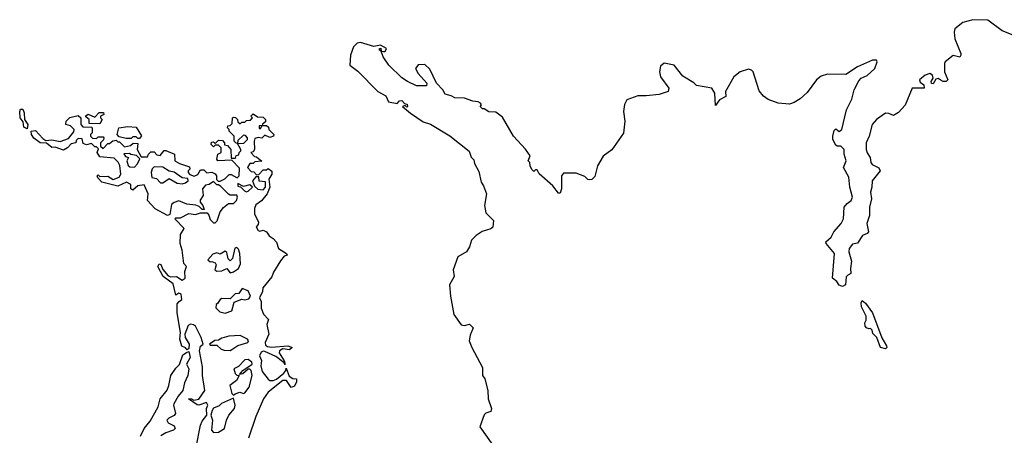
# Model space of a CAD drawing. Extents: x 2240384 to 2404287, y 351326 to 526670.
# Tile 80 of 256: x 2348660 to 2354625, y 382314 to 384830. Entities that reach past the tile are written whole.
import ezdxf

# ---------------------------------------------------------------- set-up
doc = ezdxf.new("R2010")
doc.units = 0

msp = doc.modelspace()

# ---------------------------------------------------------------- linework, layer by layer
at = {"layer": '0CON20XD'}
for points in [[(2354745, 384710), (2354613, 384763), (2354525, 384827.5), (2354435, 384830), (2354375, 384812.9), (2354325.6, 384774.4), (2354321.5, 384755), (2354326.7, 384715), (2354362.5, 384625), (2354361.2, 384615), (2354355, 384602.5), (2354315, 384612.5), (2354268, 384575), (2354262.9, 384565), (2354262.9, 384515), (2354283.3, 384465), (2354273.8, 384456.2), (2354255, 384455.8), (2354236.2, 384465), (2354225, 384473.3), (2354210.5, 384469.5), (2354195, 384442.5), (2354185, 384443.3), (2354183.3, 384455), (2354193.9, 384476.1), (2354190, 384495), (2354175, 384504), (2354146.7, 384495), (2354112, 384465), (2354115, 384452.5), (2354137.5, 384435), (2354140, 384415), (2354067.5, 384415), (2354025, 384312.5), (2353985, 384267.5), (2353955, 384250), (2353925, 384262.5), (2353905, 384263.3), (2353851.2, 384225), (2353824.2, 384195), (2353807.1, 384125), (2353788.9, 384085), (2353788.9, 384045), (2353794, 384024), (2353813.1, 383995), (2353816.7, 383965), (2353825, 383953.3), (2353865, 383932.5), (2353873.3, 383915), (2353824.5, 383855), (2353823.2, 383815), (2353814.7, 383785), (2353821.2, 383745), (2353808.1, 383695), (2353809.2, 383645), (2353792.5, 383595), (2353802, 383545), (2353795.4, 383534.6), (2353766.2, 383523.8), (2353735, 383477.1), (2353705, 383471.4), (2353684.6, 383445.4), (2353683.5, 383425), (2353698.7, 383368.7), (2353692.7, 383322.7), (2353696.4, 383293.6), (2353676.7, 383283.3), (2353667, 383273), (2353663.3, 383225), (2353645, 383214), (2353625, 383222.5), (2353610, 383245), (2353584, 383265), (2353596, 383415), (2353545.8, 383475), (2353544.4, 383484.4), (2353576.2, 383513.8), (2353592.7, 383545), (2353636.4, 383595), (2353651.1, 383625), (2353656.2, 383695), (2353673.1, 383716.9), (2353697.8, 383735), (2353706.4, 383755), (2353689.5, 383815), (2353683.6, 383876.4), (2353651.2, 383935), (2353666.7, 383975), (2353655.7, 384015), (2353655.5, 384045), (2353635, 384063.8), (2353613.6, 384063.6), (2353605, 384070), (2353587.5, 384105), (2353587.5, 384125), (2353595, 384160), (2353605, 384170), (2353625, 384153.3), (2353640.8, 384165), (2353669.4, 384285), (2353701.9, 384348.1), (2353715.6, 384405), (2353745, 384460), (2353758.8, 384475), (2353795, 384492.5), (2353840.9, 384535), (2353854.2, 384574.2), (2353851.2, 384585), (2353826.2, 384585), (2353735, 384543.9), (2353665, 384499.2), (2353555, 384501.1), (2353515, 384488), (2353487.9, 384465), (2353430.3, 384389.7), (2353388.3, 384351.7), (2353352, 384328), (2353325, 384318.8), (2353255, 384325.3), (2353195, 384347.3), (2353167.4, 384367.4), (2353140.2, 384400.2), (2353104, 384514), (2353094, 384525), (2353075, 384529.6), (2353025.7, 384515), (2352986.5, 384485), (2352936.7, 384395), (2352937.5, 384365), (2352900, 384345), (2352875, 384310), (2352872.5, 384385), (2352853.8, 384415), (2352760.9, 384430.9), (2352745, 384448), (2352677.2, 384487.2), (2352625, 384554.4), (2352565, 384566.7), (2352542.3, 384547.7)], [(2352542.3, 384547.7), (2352536.9, 384515), (2352543.3, 384483.3), (2352592, 384415), (2352588.8, 384395), (2352533.8, 384376.2), (2352455, 384368.1), (2352405, 384369.6), (2352338.8, 384345), (2352324.2, 384315.8), (2352318, 384275), (2352325.6, 384215), (2352317.6, 384142.4), (2352247.2, 384042.8), (2352195, 384004), (2352161.2, 383945), (2352145, 383880), (2352127, 383863), (2352115, 383860), (2352103, 383863), (2352085, 383880), (2352031.7, 383901.7), (2351955, 383900), (2351942.5, 383885), (2351942.5, 383805), (2351935, 383780), (2351925, 383780), (2351890, 383825), (2351807, 383897), (2351795, 383920), (2351785, 383920), (2351775, 383910), (2351765, 383920), (2351753, 383943), (2351750, 383965), (2351740, 383975), (2351752.5, 384005), (2351725, 384046.7), (2351652.5, 384125), (2351585, 384240), (2351545, 384270), (2351503, 384273), (2351475, 384290), (2351465, 384290), (2351450, 384305), (2351457.5, 384315), (2351452.5, 384325), (2351437.5, 384332.5), (2351405.8, 384335.8), (2351354.5, 384355.5), (2351296.2, 384356.2), (2351275, 384369.4), (2351238.8, 384378.8), (2351224, 384405), (2351186, 384446), (2351145, 384530), (2351115, 384558.8), (2351075, 384556.2), (2351058.8, 384535), (2351073.3, 384505), (2351126.7, 384445), (2351125, 384430), (2351065, 384430), (2351010, 384455), (2350975, 384477.5), (2350897.5, 384555), (2350862.5, 384605), (2350850, 384640), (2350840, 384645), (2350840, 384655), (2350848.3, 384658.3), (2350850, 384640), (2350865, 384637.5), (2350875, 384637.5), (2350882.5, 384655), (2350845, 384676.2), (2350805, 384667.5), (2350725, 384692), (2350705, 384687.5), (2350682.9, 384665), (2350664.3, 384615), (2350660, 384555), (2350709.3, 384519.3), (2350830, 384395), (2350879.3, 384369.3), (2350895, 384332.9), (2350947.5, 384322.5), (2350961.7, 384338.3), (2350975, 384340), (2350991.7, 384321.7), (2351008.3, 384318.3), (2351010, 384305), (2351005, 384300), (2350995, 384310), (2350980, 384305), (2351027.5, 384265), (2351105, 384211.4), (2351148.3, 384198.3), (2351266.9, 384126.9), (2351383.8, 384033.8), (2351395, 383997.5), (2351410.7, 383980.7), (2351415, 383960), (2351441.7, 383911.7), (2351456.2, 383846.2), (2351470, 383825), (2351487.5, 383775), (2351476.7, 383705), (2351485, 383660), (2351530, 383615), (2351526.4, 383573.6), (2351515, 383563.3), (2351462.3, 383547.7), (2351425, 383523.3), (2351397.5, 383495), (2351386.2, 383455), (2351366.5, 383423.5), (2351314.4, 383395), (2351286, 383315), (2351292, 383275), (2351264.3, 383225), (2351269.4, 383155), (2351290, 383045), (2351335, 382982), (2351355, 382979.2), (2351385, 382986), (2351407.5, 382965), (2351390, 382920), (2351384.2, 382885.8), (2351398.6, 382845), (2351463.8, 382725), (2351463.3, 382675), (2351478.8, 382655), (2351496, 382585), (2351497.9, 382535), (2351519.2, 382475), (2351515, 382457.5), (2351485, 382448), (2351473.1, 382436.9), (2351448, 382365), (2351525.6, 382254.4)], [(2348705, 384170), (2348685, 384180), (2348681.7, 384211.7), (2348662.5, 384235), (2348660, 384275), (2348665, 384287.5), (2348678.3, 384288.3), (2348687, 384267), (2348690, 384225), (2348710, 384195), (2348705, 384170)], [(2349728.8, 382241.2), (2349755.8, 382375), (2349765, 382400), (2349793.3, 382435), (2349791.4, 382475), (2349800, 382495), (2349791.7, 382511.7), (2349745, 382496), (2349735, 382498), (2349682.5, 382535), (2349700, 382535), (2349716, 382526), (2349745, 382532.5), (2349782.2, 382585), (2349766.9, 382675), (2349767.7, 382727.7), (2349750, 382825), (2349755, 382852.5), (2349772.5, 382865), (2349760, 382905), (2349724.4, 382974.4), (2349713.1, 382983.1), (2349694.1, 382985.9), (2349681.7, 382978.3), (2349660, 382925), (2349663.3, 382905), (2349685.8, 382865), (2349685, 382840), (2349675, 382830), (2349665, 382842.5), (2349642.3, 382852.3), (2349630, 382895), (2349633.3, 382935), (2349613.3, 383055), (2349615, 383110), (2349626.7, 383123.3), (2349642.5, 383135), (2349638.3, 383168.3), (2349625, 383173.3), (2349605, 383162.5), (2349590.7, 383230.7), (2349528.8, 383275), (2349496.7, 383335), (2349505, 383352.5), (2349515, 383347.5), (2349527.1, 383317.1), (2349558.8, 383278.8), (2349575, 383272.5), (2349610, 383275), (2349645, 383253.3), (2349663.3, 383265), (2349661.2, 383305), (2349670, 383335), (2349654.4, 383354.4), (2349644.2, 383435), (2349631.4, 383475), (2349635, 383530), (2349657.5, 383565), (2349600, 383625), (2349605, 383630), (2349635, 383630), (2349685, 383657.5), (2349725, 383650), (2349755, 383660), (2349795, 383660), (2349806.7, 383646.7), (2349815, 383620), (2349835, 383600), (2349845, 383600), (2349857, 383613), (2349874.1, 383665.9), (2349895, 383692.5), (2349925, 383716.7), (2349955, 383717.5), (2349974, 383736), (2349980, 383755), (2349975, 383767.5), (2349935, 383767.5), (2349925, 383773.3), (2349879.3, 383819.3), (2349865, 383830), (2349855, 383830), (2349835, 383850), (2349807, 383833), (2349785, 383827.5), (2349766.7, 383805), (2349772.5, 383765), (2349753, 383737), (2349752.5, 383725), (2349770, 383705), (2349778.3, 383681.7), (2349765, 383680), (2349748.3, 383698.3), (2349727, 383707), (2349673.6, 383713.6), (2349625, 383732.5), (2349596.1, 383723.9), (2349578.8, 383711.2), (2349573.3, 383675), (2349568.8, 383651.2), (2349555, 383643.8), (2349481.2, 383685), (2349434, 383735), (2349437.5, 383775), (2349415, 383830), (2349375, 383823.3), (2349345, 383797.5), (2349332.5, 383805), (2349332.5, 383832.5), (2349307, 383847), (2349255, 383821.2), (2349157, 383847), (2349133, 383873), (2349130, 383885), (2349135, 383890), (2349145, 383880), (2349195, 383882.5), (2349227, 383863), (2349263, 383877), (2349272.5, 383895), (2349266.4, 383946.4), (2349256.4, 383966.4), (2349231.7, 383991.7), (2349145, 384000), (2349130, 384025), (2349138.3, 384048.3), (2349125, 384060), (2349115, 384060), (2349095, 384080), (2349065, 384073.3), (2349045, 384080), (2349038.3, 384108.3), (2349015, 384110), (2349001.7, 384098.3), (2349000, 384085), (2348971.7, 384078.3), (2348950, 384055), (2348925, 384040), (2348875, 384057.5), (2348855, 384056.7), (2348821.7, 384081.7), (2348785, 384084.2), (2348745, 384112.5), (2348732.5, 384135), (2348730, 384155), (2348755, 384160), (2348800, 384110), (2348818.3, 384098.3), (2348855, 384102.5), (2348905, 384092.5), (2348955, 384110), (2348988.3, 384151.7), (2348990, 384165), (2348967, 384187), (2348940, 384195), (2348942.5, 384215), (2348963, 384237), (2349015, 384250), (2349030, 384235), (2349030, 384195), (2349041.7, 384181.7), (2349095, 384180), (2349100, 384175), (2349100, 384145), (2349090, 384135), (2349090, 384125), (2349101.7, 384111.7), (2349125, 384110), (2349135, 384120), (2349165, 384120), (2349170, 384115), (2349168.3, 384101.7), (2349150, 384085), (2349150, 384065), (2349165, 384050), (2349195, 384080), (2349205, 384080), (2349225, 384097.5), (2349245, 384100), (2349255, 384090), (2349265, 384090), (2349295, 384060), (2349331.7, 384068.3), (2349348.3, 384081.7), (2349375, 384080), (2349372.5, 384045), (2349395, 384000), (2349435, 384000), (2349440, 384015), (2349455, 384030), (2349475, 384030), (2349491.7, 384011.7), (2349511.7, 384008.3), (2349535, 384037.5), (2349545, 384037.5), (2349597.5, 384015), (2349600, 383975), (2349628.3, 383958.3), (2349688.3, 383938.3), (2349690, 383925), (2349680, 383915), (2349680, 383905), (2349691.7, 383891.7), (2349717, 383883), (2349738.3, 383891.7), (2349755, 383920), (2349775, 383920), (2349793, 383903), (2349825, 383907.5), (2349845, 383897.5), (2349852.5, 383885), (2349851.7, 383861.7), (2349862.5, 383852.5), (2349875, 383852.5), (2349903, 383867), (2349928.3, 383891.7), (2349941.7, 383891.7), (2349978.3, 383871.7), (2349990, 383885), (2349991.7, 383931.7), (2349945, 383980), (2349860, 383975), (2349853.8, 383985), (2349860, 384015), (2349880, 384025), (2349880, 384055), (2349865, 384070), (2349845, 384070), (2349835, 384060), (2349820, 384075), (2349821.7, 384088.3), (2349835, 384090), (2349845, 384080), (2349865, 384100), (2349888.3, 384098.3), (2349900, 384085), (2349901.7, 384071.7), (2349918.3, 384068.3), (2349940, 384045), (2349941.7, 383991.7), (2349968.3, 383991.7), (2349971.7, 384008.3), (2349988.3, 384011.7), (2349990, 384025), (2350000, 384035), (2350000, 384045), (2349980, 384080), (2350018.3, 384081.7), (2350040, 384105), (2350040, 384115), (2350028.3, 384128.3), (2350015, 384130), (2349981.7, 384098.3), (2349980, 384080), (2349971.7, 384081.7), (2349960, 384095), (2349960, 384125), (2349930, 384155), (2349930, 384165), (2349920, 384175), (2349921.7, 384188.3), (2349935, 384190), (2349948.3, 384201.7), (2349950, 384235), (2349955, 384240), (2349968.3, 384238.3), (2349980, 384225), (2349981.7, 384211.7), (2349995, 384200), (2350005, 384210), (2350025, 384210), (2350035, 384220), (2350058.3, 384221.7), (2350070, 384235), (2350060, 384245), (2350075, 384260), (2350101.7, 384241.7), (2350135, 384240), (2350150, 384225), (2350148.3, 384211.7), (2350131.7, 384198.3), (2350130, 384190), (2350111.7, 384188.3), (2350111.7, 384171.7), (2350118.3, 384171.7), (2350130, 384190), (2350155, 384190), (2350168.3, 384178.3), (2350170, 384165), (2350200, 384135), (2350197.5, 384125), (2350175, 384117.5), (2350145, 384130), (2350126.7, 384113.3), (2350105, 384117.5), (2350085, 384110), (2350080, 384095), (2350082.5, 384045), (2350075, 384030), (2350060, 384025), (2350081.7, 384001.7), (2350095, 384000), (2350127.5, 383972.5), (2350085, 383970), (2350075, 383960), (2350055, 383960), (2350040, 383935), (2350061.7, 383911.7), (2350078.3, 383908.3), (2350095, 383890), (2350108.3, 383891.7), (2350135, 383920), (2350155, 383920), (2350165, 383930), (2350186.7, 383913.3), (2350186.7, 383895), (2350170, 383865), (2350175.8, 383815), (2350158.8, 383775), (2350125, 383732.5), (2350090.8, 383709.2), (2350082.5, 383687.5), (2350082, 383655), (2350106, 383604), (2350105, 383590), (2350092.5, 383575), (2350105, 383553.3), (2350115, 383550), (2350135, 383556.2), (2350155, 383545.8), (2350171.4, 383521.4), (2350196, 383505), (2350215, 383482.5), (2350227.5, 383445), (2350277.5, 383415), (2350280, 383405), (2350261.4, 383398.6), (2350239.4, 383370.6), (2350197.9, 383302.1), (2350187.4, 383272.6), (2350133.3, 383206.7), (2350131.4, 383185), (2350113.3, 383145), (2350124, 383124), (2350123.9, 383083.9), (2350137.9, 383047.9), (2350167.5, 383015), (2350157.8, 382985), (2350169.5, 382925), (2350147.5, 382875), (2350149.2, 382859.2), (2350160.6, 382850.6), (2350185, 382847.1), (2350285, 382855.8), (2350310, 382845), (2350295, 382832), (2350255, 382836.7), (2350233.3, 382825), (2350232.3, 382812.3), (2350262.5, 382765), (2350268.3, 382741.7), (2350262.5, 382752.5), (2350211.2, 382791.2), (2350145, 382820), (2350135, 382822.5), (2350123.6, 382816.4), (2350112.5, 382795), (2350125.9, 382765.9), (2350120, 382735), (2350130, 382700), (2350165, 382653.8), (2350175, 382646.2), (2350195, 382646), (2350215, 382653.8), (2350260, 382690), (2350273.3, 382705), (2350275, 382720), (2350291.9, 382671.9), (2350315, 382658), (2350336.2, 382656.2), (2350337, 382637), (2350325, 382610), (2350305, 382602.5), (2350275.7, 382645.7), (2350255, 382646), (2350164.5, 382575.5), (2350137.5, 382535), (2350091.7, 382428.3), (2350047, 382297)], [(2349145, 384200), (2349081.7, 384201.7), (2349080, 384225), (2349061.7, 384241.7), (2349061.7, 384248.3), (2349075, 384257.5), (2349115, 384240), (2349141.7, 384268.3), (2349168.3, 384268.3), (2349170, 384255), (2349150, 384245), (2349150, 384235), (2349160, 384225), (2349145, 384200)], [(2349385, 384110), (2349375, 384110), (2349365, 384120), (2349345, 384120), (2349335, 384110), (2349305, 384110), (2349261.7, 384121.7), (2349250, 384135), (2349260, 384175), (2349315, 384182.5), (2349365, 384180), (2349397, 384127), (2349385, 384110)], [(2349355, 383937.5), (2349373.6, 383956.4), (2349388.3, 383988.3), (2349367, 384007), (2349333, 384013), (2349325, 384020), (2349291.7, 384018.3), (2349301.7, 384001.7), (2349320, 383995), (2349310, 383975), (2349317, 383947), (2349328.3, 383938.3), (2349355, 383937.5)], [(2349645, 383836.7), (2349665, 383842.5), (2349680, 383855), (2349678.3, 383868.3), (2349645, 383872.5), (2349596.2, 383906.2), (2349565, 383912.5), (2349527.5, 383937.5), (2349475, 383940), (2349463, 383927), (2349457.5, 383905), (2349460, 383875), (2349488.3, 383868.3), (2349513, 383843), (2349527, 383843), (2349565, 383867.5), (2349615, 383841.2), (2349645, 383836.7)], [(2350135, 383800), (2350150, 383815), (2350148.3, 383848.3), (2350111.7, 383851.7), (2350108.3, 383878.3), (2350091.7, 383878.3), (2350070, 383855), (2350081.7, 383821.7), (2350103, 383803), (2350135, 383800)], [(2350035, 383787.5), (2350045, 383792.5), (2350070, 383815), (2350055, 383830), (2350015, 383820), (2349981.7, 383838.3), (2349981.7, 383821.7), (2349998.3, 383818.3), (2350023, 383793), (2350035, 383787.5)], [(2349935, 383297.5), (2349955, 383302.5), (2349986, 383324), (2349998.3, 383351.7), (2349993.3, 383415), (2349985, 383440), (2349975, 383450), (2349963.3, 383446.7), (2349948.8, 383385), (2349935, 383370), (2349922.7, 383382.7), (2349915, 383420), (2349905, 383427.5), (2349875, 383410), (2349855, 383417.5), (2349829.3, 383410.7), (2349800, 383375), (2349813.6, 383363.6), (2349825, 383366.7), (2349845, 383357.5), (2349850, 383345), (2349842.5, 383315), (2349855, 383307.5), (2349885, 383310), (2349915, 383323.3), (2349935, 383297.5)], [(2349905, 383053.8), (2349945, 383067.5), (2349960, 383120), (2350005, 383137.5), (2350025, 383133.8), (2350049.2, 383140.8), (2350058.8, 383155), (2350045, 383187.5), (2350008.3, 383201.7), (2349987.5, 383172.5), (2349965, 383170), (2349935, 383140), (2349885, 383142.5), (2349873.6, 383136.4), (2349859.3, 383110.7), (2349850, 383105), (2349847.5, 383085), (2349871.7, 383061.7), (2349905, 383053.8)], [(2353905, 382836.2), (2353875.7, 382845.7), (2353853.3, 382905), (2353829.3, 382929.3), (2353825, 382950), (2353815, 382960), (2353805, 382957.5), (2353790, 382965), (2353782.5, 382975), (2353780, 382995), (2353789.3, 383010.7), (2353788, 383035), (2353760.9, 383090.9), (2353758.6, 383115), (2353765, 383128.8), (2353785, 383114.3), (2353826.9, 383055), (2353884.1, 382904.1), (2353912.5, 382855), (2353913.8, 382845), (2353905, 382836.2)], [(2349935, 382827.5), (2349945, 382832.5), (2349982.3, 382857.7), (2350042.5, 382875), (2350046.7, 382885), (2350040, 382895), (2349995, 382918), (2349926.2, 382913.8), (2349885, 382902.5), (2349865, 382890), (2349843.3, 382886.7), (2349810, 382865), (2349815, 382860), (2349855, 382860), (2349880, 382835), (2349898.3, 382828.3), (2349935, 382827.5)], [(2349392.1, 382307.9), (2349414.4, 382355), (2349450.4, 382399.6), (2349498, 382485), (2349511.9, 382535), (2349552.7, 382587.3), (2349564.2, 382615.8), (2349575, 382676.2), (2349605, 382720), (2349628.3, 382741.7), (2349649.3, 382800.7), (2349670, 382815), (2349685, 382820), (2349693.8, 382785), (2349670, 382745), (2349684, 382715), (2349679.2, 382675), (2349658.2, 382631.8), (2349649.2, 382585), (2349619.5, 382550.5), (2349593.8, 382505), (2349591.2, 382495), (2349603.8, 382445), (2349596.8, 382433.2), (2349563, 382417), (2349551.2, 382405), (2349559.5, 382389.5), (2349595, 382370), (2349601.2, 382355), (2349592.5, 382345), (2349545, 382328.8), (2349515, 382311.2)], [(2349955, 382556.7), (2349965, 382563.8), (2349993.8, 382573.8), (2350015, 382566.7), (2350025, 382570), (2350050, 382605), (2350068.6, 382675), (2350063.3, 382705), (2350055, 382713.3), (2350045, 382713.3), (2350012.5, 382685), (2349991.7, 382681.7), (2350012.5, 382705), (2350067.5, 382745), (2350066.4, 382756.4), (2350045, 382772), (2350025, 382770), (2349985, 382730), (2349957.5, 382715), (2349965, 382687.5), (2349975, 382677.5), (2349990, 382675), (2349973.3, 382645), (2349932.5, 382615), (2349945, 382566.7), (2349955, 382556.7)], [(2349835, 382330), (2349865, 382333.3), (2349900, 382355), (2349912.5, 382405), (2349927.5, 382435), (2349961.2, 382475), (2349965.9, 382495.9), (2349955, 382537.5), (2349883, 382507), (2349868.3, 382491.7), (2349835, 382477.5), (2349826.4, 382463.6), (2349818.8, 382435), (2349828.8, 382405), (2349821.2, 382345), (2349835, 382330)]]:
    msp.add_lwpolyline(points, dxfattribs=at)

doc.saveas('drawing.dxf')
